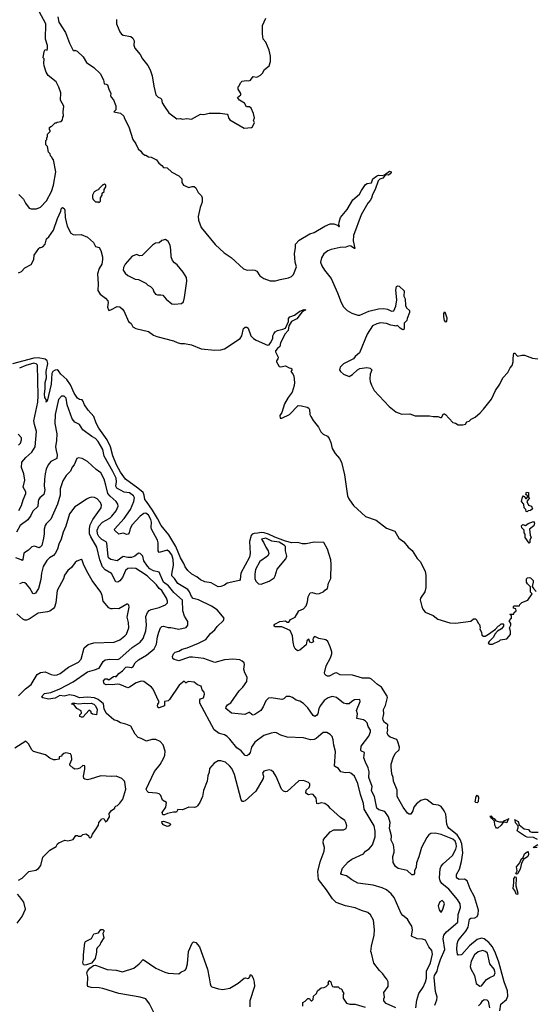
# Model space of a CAD drawing. Extents: x 2086813 to 2278017, y 548126 to 753336.
# Tile 193 of 256: x 2173758 to 2179515, y 636945 to 647932. Entities that reach past the tile are written whole.
import ezdxf

# ---------------------------------------------------------------- set-up
doc = ezdxf.new("R2010")
doc.units = 0

msp = doc.modelspace()

# ---------------------------------------------------------------- linework, layer by layer
at = {"layer": '0CON10XD'}
for points in [[(2173750, 645980), (2173800, 645930), (2173823, 645885), (2173865, 645830), (2173885, 645820), (2173915, 645820), (2173945, 645822), (2173992, 645838), (2174059, 645911), (2174114, 646015), (2174136, 646085), (2174161, 646235), (2174137, 646367), (2174120, 646385), (2174118, 646398), (2174102, 646412), (2174100, 646435), (2174080, 646455), (2174070, 646515), (2174050, 646535), (2174050, 646585), (2174060, 646595), (2174063, 646617), (2174070, 646625), (2174070, 646655), (2174100, 646685), (2174100, 646695), (2174090, 646705), (2174092, 646728), (2174105, 646740), (2174118, 646742), (2174155, 646780), (2174165, 646780), (2174175, 646790), (2174220, 646795), (2174237, 646813), (2174240, 646845), (2174248, 646855), (2174242, 646905), (2174252, 646965), (2174214, 647034), (2174216, 647116), (2174195, 647178), (2174165, 647237), (2174075, 647308), (2174054, 647345), (2174033, 647415), (2174027, 647445), (2174030, 647495), (2174022, 647505), (2174030, 647575), (2174042, 647598), (2174065, 647590), (2174070, 647605), (2174068, 647645), (2174047, 647715), (2174050, 647885), (2173975, 648023)], [(2174184, 647965), (2174197, 647905), (2174270, 647790), (2174315, 647670), (2174355, 647588), (2174367, 647583), (2174375, 647590), (2174399, 647579), (2174466, 647516), (2174504, 647454), (2174585, 647398), (2174655, 647330), (2174695, 647260), (2174700, 647215), (2174725, 647212), (2174738, 647205), (2174752, 647155), (2174777, 647107), (2174772, 647085), (2174778, 647068), (2174807, 647037), (2174832, 646972), (2174830, 646925), (2174810, 646905), (2174885, 646888), (2174920, 646855), (2174928, 646828), (2174978, 646735), (2175020, 646595), (2175056, 646546), (2175081, 646491), (2175110, 646465), (2175124, 646444), (2175155, 646420), (2175165, 646420), (2175195, 646400), (2175225, 646398), (2175285, 646367), (2175311, 646331), (2175346, 646306), (2175365, 646282), (2175405, 646278), (2175455, 646232), (2175535, 646190), (2175568, 646155), (2175570, 646115), (2175586, 646086), (2175645, 646058), (2175685, 646072), (2175705, 646072), (2175724, 646054), (2175752, 646002), (2175788, 645965), (2175797, 645945), (2175796, 645895), (2175772, 645835), (2175752, 645735), (2175754, 645695), (2175785, 645614), (2175942, 645422), (2176041, 645331), (2176118, 645278), (2176255, 645153), (2176296, 645136), (2176355, 645142), (2176385, 645138), (2176404, 645124), (2176440, 645075), (2176484, 645044), (2176555, 645019), (2176615, 645016), (2176665, 645032), (2176760, 645050), (2176792, 645065), (2176815, 645088), (2176847, 645173), (2176832, 645225), (2176829, 645275)], [(2174840, 647935), (2174838, 647885), (2174877, 647795), (2174895, 647771), (2174915, 647759), (2175000, 647745), (2175022, 647725), (2175036, 647696), (2175033, 647647), (2175043, 647615), (2175104, 647544), (2175130, 647495), (2175189, 647419), (2175214, 647374), (2175239, 647305), (2175255, 647190), (2175280, 647095), (2175305, 647067), (2175332, 647055), (2175341, 647045), (2175348, 647005), (2175374, 646964), (2175424, 646894), (2175514, 646824), (2175555, 646830), (2175575, 646820), (2175625, 646828), (2175675, 646823), (2175775, 646877), (2175815, 646874), (2175875, 646888), (2175995, 646890), (2176075, 646878), (2176083, 646865), (2176089, 646835), (2176106, 646816), (2176265, 646723), (2176345, 646728), (2176358, 646735), (2176380, 646785), (2176370, 646805), (2176380, 646835), (2176368, 646885), (2176343, 646945), (2176325, 646959), (2176291, 646961), (2176269, 646999), (2176213, 647035), (2176190, 647065), (2176228, 647095), (2176227, 647107), (2176198, 647155), (2176198, 647182), (2176210, 647195), (2176222, 647228), (2176243, 647247), (2176285, 647252), (2176315, 647248), (2176335, 647258), (2176365, 647297), (2176405, 647292), (2176445, 647312), (2176470, 647335), (2176492, 647375), (2176545, 647418), (2176560, 647465), (2176558, 647525), (2176545, 647590), (2176505, 647680), (2176477, 647715), (2176469, 647775), (2176468, 647865), (2176505, 647950)], [(2176829, 645275), (2176826, 645324), (2176839, 645385), (2176838, 645425), (2176877, 645473), (2176999, 645541), (2177045, 645557), (2177163, 645627), (2177225, 645652), (2177265, 645652), (2177307, 645637), (2177325, 645622), (2177330, 645625), (2177322, 645642), (2177324, 645674), (2177341, 645725), (2177414, 645815), (2177479, 645921), (2177551, 645985), (2177573, 646027), (2177619, 646091), (2177636, 646104), (2177685, 646111), (2177699, 646155), (2177743, 646187), (2177765, 646195), (2177805, 646193), (2177831, 646199), (2177885, 646240), (2177906, 646235), (2177907, 646225), (2177895, 646210), (2177875, 646197), (2177845, 646200), (2177840, 646195), (2177814, 646165), (2177778, 646152), (2177760, 646135), (2177727, 646035), (2177698, 645982), (2177685, 645940), (2177672, 645915), (2177646, 645884), (2177572, 645755), (2177486, 645525), (2177480, 645465), (2177500, 645380), (2177495, 645378), (2177456, 645406), (2177435, 645409), (2177398, 645392), (2177335, 645390), (2177235, 645368), (2177199, 645351), (2177155, 645318), (2177129, 645275), (2177118, 645225), (2177133, 645185), (2177160, 645135), (2177235, 645042), (2177305, 644885), (2177346, 644775), (2177375, 644729), (2177414, 644685), (2177465, 644656), (2177535, 644636), (2177555, 644636), (2177655, 644678), (2177763, 644707), (2177825, 644709), (2177865, 644700), (2177908, 644678), (2177935, 644682), (2177956, 644735), (2177968, 644805), (2177959, 644915), (2177966, 644954), (2177975, 644962), (2177995, 644958), (2178050, 644905), (2178046, 644846), (2178060, 644815), (2178064, 644744), (2178077, 644717), (2178110, 644685), (2178110, 644665), (2178083, 644597), (2178080, 644575), (2178052, 644545), (2178052, 644495), (2178047, 644473), (2178035, 644472), (2178005, 644488), (2177975, 644518), (2177955, 644510), (2177947, 644517), (2177903, 644523), (2177855, 644542), (2177785, 644549), (2177745, 644538), (2177696, 644514), (2177636, 644424), (2177550, 644215), (2177502, 644175), (2177483, 644147), (2177375, 644092), (2177336, 644054), (2177330, 644025), (2177338, 644005), (2177375, 643978), (2177435, 643952), (2177475, 643972), (2177530, 644025), (2177555, 644038), (2177635, 644050), (2177670, 644045), (2177688, 644025), (2177672, 643975), (2177668, 643925), (2177671, 643895), (2177684, 643855), (2177716, 643795), (2177884, 643614), (2177956, 643556), (2177985, 643544), (2178025, 643531), (2178115, 643532), (2178173, 643513), (2178335, 643513), (2178376, 643504), (2178425, 643502), (2178455, 643492), (2178466, 643494), (2178490, 643535), (2178500, 643535), (2178512, 643525), (2178595, 643438), (2178625, 643430), (2178655, 643410), (2178705, 643410), (2178735, 643420), (2178750, 643445), (2178777, 643453), (2178800, 643475), (2178843, 643497), (2178898, 643545), (2178936, 643584), (2179024, 643696), (2179070, 643795), (2179117, 643865), (2179153, 643935), (2179207, 643995), (2179234, 644046), (2179256, 644074), (2179268, 644112), (2179266, 644155), (2179275, 644210), (2179285, 644210), (2179315, 644178), (2179365, 644190), (2179395, 644190), (2179485, 644153), (2179543, 644147)], [(2174645, 645890), (2174660, 645905), (2174660, 645945), (2174680, 645975), (2174680, 645995), (2174700, 646015), (2174700, 646035), (2174720, 646065), (2174720, 646085), (2174705, 646100), (2174695, 646090), (2174685, 646090), (2174640, 646045), (2174638, 646032), (2174625, 646030), (2174591, 646009), (2174572, 645975), (2174572, 645945), (2174580, 645925), (2174605, 645900), (2174635, 645900), (2174645, 645890)], [(2173744, 645106), (2173777, 645123), (2173815, 645161), (2173885, 645200), (2173916, 645254), (2173920, 645305), (2173971, 645379), (2173985, 645390), (2173995, 645388), (2174015, 645397), (2174042, 645425), (2174057, 645485), (2174082, 645508), (2174136, 645584), (2174181, 645715), (2174219, 645795), (2174225, 645828), (2174235, 645837), (2174255, 645824), (2174262, 645805), (2174265, 645725), (2174288, 645628), (2174331, 645551), (2174355, 645535), (2174378, 645532), (2174445, 645536), (2174515, 645505), (2174581, 645445), (2174605, 645402), (2174645, 645390), (2174664, 645355), (2174684, 645285), (2174684, 645255), (2174674, 645204), (2174646, 645155), (2174627, 645095), (2174635, 644985), (2174631, 644911), (2174655, 644869), (2174716, 644825), (2174742, 644795), (2174746, 644775), (2174740, 644725), (2174748, 644695), (2174755, 644688), (2174775, 644693), (2174845, 644732), (2174875, 644729), (2174905, 644703), (2174925, 644675), (2174973, 644565), (2175003, 644543), (2175022, 644505), (2175055, 644486), (2175195, 644451), (2175252, 644412), (2175289, 644395)], [(2175485, 644758), (2175565, 644763), (2175587, 644785), (2175598, 644832), (2175624, 645015), (2175620, 645055), (2175584, 645114), (2175518, 645195), (2175487, 645217), (2175464, 645244), (2175450, 645285), (2175447, 645365), (2175437, 645415), (2175415, 645458), (2175385, 645480), (2175345, 645468), (2175315, 645442), (2175273, 645437), (2175240, 645415), (2175125, 645302), (2175095, 645298), (2175065, 645312), (2175015, 645292), (2174936, 645205), (2174918, 645165), (2174914, 645135), (2174935, 645103), (2174965, 645076), (2175046, 645036), (2175085, 645031), (2175165, 644993), (2175189, 644969), (2175218, 644955), (2175245, 644927), (2175254, 644894), (2175275, 644868), (2175295, 644860), (2175335, 644862), (2175356, 644856), (2175395, 644812), (2175458, 644762), (2175485, 644758)], [(2175289, 644395), (2175475, 644350), (2175515, 644329), (2175552, 644318), (2175597, 644317), (2175675, 644302), (2175785, 644259), (2175935, 644243), (2176005, 644247), (2176045, 644260), (2176218, 644375), (2176239, 644405), (2176256, 644485), (2176275, 644501), (2176295, 644501), (2176308, 644488), (2176339, 644405), (2176367, 644375), (2176397, 644355), (2176525, 644300), (2176545, 644305), (2176560, 644325), (2176583, 644375), (2176585, 644405), (2176595, 644428), (2176611, 644449), (2176635, 644464), (2176695, 644477), (2176725, 644491), (2176761, 644565), (2176761, 644599), (2176774, 644616), (2176826, 644634), (2176885, 644678), (2176935, 644696), (2176953, 644695), (2176910, 644670), (2176854, 644595), (2176792, 644565), (2176763, 644517), (2176755, 644464), (2176723, 644427), (2176671, 644325), (2176662, 644285), (2176635, 644264), (2176615, 644235), (2176615, 644224), (2176642, 644165), (2176641, 644149), (2176624, 644125), (2176624, 644115), (2176655, 644062), (2176675, 644057), (2176725, 644070), (2176765, 644046), (2176785, 644044), (2176797, 644035), (2176798, 644022), (2176784, 644005), (2176809, 643979), (2176820, 643955), (2176827, 643885), (2176822, 643848), (2176801, 643775), (2176754, 643715), (2176713, 643645), (2176683, 643547), (2176662, 643515), (2176665, 643485), (2176685, 643484), (2176772, 643528), (2176868, 643625), (2176905, 643624), (2176967, 643607), (2176985, 643596), (2176992, 643582), (2176999, 643525), (2177008, 643505), (2177035, 643460), (2177095, 643385), (2177122, 643332), (2177147, 643307), (2177195, 643285), (2177215, 643260), (2177233, 643215), (2177248, 643145), (2177282, 643092), (2177330, 643035), (2177352, 642995), (2177384, 642854), (2177418, 642618), (2177431, 642585), (2177465, 642535), (2177485, 642510), (2177619, 642389), (2177737, 642347), (2177855, 642257), (2177945, 642224), (2177992, 642145), (2178045, 642107), (2178095, 642045), (2178139, 642009), (2178195, 641920), (2178231, 641881), (2178284, 641775), (2178291, 641735), (2178291, 641595), (2178283, 641547), (2178234, 641475), (2178228, 641458), (2178247, 641385), (2178260, 641355), (2178285, 641322), (2178374, 641284), (2178425, 641242), (2178562, 641202), (2178625, 641198), (2178795, 641221), (2178825, 641246), (2178845, 641246), (2178860, 641230), (2178875, 641198), (2178892, 641182), (2178898, 641145), (2178894, 641134), (2178912, 641095), (2178918, 641065), (2178935, 641052), (2178955, 641054), (2178993, 641075), (2179070, 641130), (2179100, 641165), (2179115, 641170), (2179135, 641190), (2179155, 641190), (2179160, 641185), (2179158, 641165), (2179138, 641135), (2179092, 641108), (2179064, 641076), (2179049, 641041), (2178999, 640995), (2178990, 640975), (2179005, 640962), (2179037, 640963), (2179115, 641000), (2179125, 641010), (2179196, 641024), (2179237, 641073), (2179237, 641107), (2179228, 641145), (2179240, 641175), (2179240, 641195), (2179222, 641225), (2179248, 641255), (2179250, 641285), (2179230, 641295), (2179235, 641300), (2179275, 641300), (2179280, 641315), (2179300, 641335), (2179298, 641358), (2179270, 641365), (2179270, 641385), (2179275, 641390), (2179337, 641393), (2179340, 641405), (2179365, 641430), (2179430, 641455), (2179478, 641525), (2179462, 641545), (2179460, 641605), (2179428, 641635), (2179417, 641655), (2179418, 641692), (2179428, 641702), (2179445, 641708), (2179462, 641702), (2179492, 641675), (2179492, 641655), (2179478, 641608), (2179494, 641584), (2179525, 641552)], [(2178515, 644558), (2178502, 644575), (2178493, 644617), (2178492, 644655), (2178505, 644670), (2178526, 644605), (2178522, 644565), (2178515, 644558)], [(2177849, 640079), (2177831, 640091), (2177816, 640115), (2177814, 640135), (2177824, 640185), (2177819, 640235), (2177841, 640279), (2177863, 640367), (2177859, 640385), (2177798, 640485), (2177751, 640515), (2177685, 640574), (2177665, 640583), (2177585, 640585), (2177475, 640617), (2177335, 640621), (2177295, 640643), (2177275, 640639), (2177215, 640608), (2177195, 640608), (2177179, 640615), (2177165, 640630), (2177162, 640645), (2177178, 640722), (2177228, 640812), (2177243, 640855), (2177244, 640876), (2177225, 640935), (2177198, 640995), (2177175, 641013), (2177097, 641027), (2177055, 641049), (2177044, 641045), (2177035, 641030), (2177030, 641015), (2177037, 640995), (2177032, 640985), (2177015, 640977), (2176998, 640985), (2176985, 641020), (2176965, 641000), (2176957, 640955), (2176885, 640897), (2176858, 640888), (2176835, 640910), (2176822, 640935), (2176810, 640985), (2176805, 641055), (2176777, 641117), (2176685, 641157), (2176610, 641155), (2176598, 641165), (2176598, 641175), (2176605, 641188), (2176663, 641217), (2176725, 641224), (2176745, 641210), (2176762, 641208), (2176782, 641238), (2176834, 641265), (2176874, 641336), (2176925, 641356), (2176957, 641393), (2176973, 641435), (2176978, 641492), (2177002, 641535), (2177025, 641541), (2177075, 641524), (2177105, 641529), (2177155, 641552), (2177164, 641566), (2177194, 641586), (2177207, 641643), (2177230, 641695), (2177237, 641855), (2177233, 641903), (2177196, 642025), (2177155, 642096), (2177045, 642101), (2176955, 642082), (2176915, 642084), (2176865, 642099), (2176795, 642095), (2176724, 642114), (2176605, 642158), (2176535, 642192), (2176486, 642206), (2176455, 642209), (2176415, 642201), (2176375, 642200), (2176355, 642190), (2176344, 642175), (2176325, 642110), (2176332, 641975), (2176325, 641934), (2176226, 641755), (2176220, 641685), (2176212, 641675), (2176195, 641670), (2176075, 641644), (2176045, 641623), (2176005, 641608), (2175975, 641605), (2175895, 641649), (2175825, 641660), (2175775, 641682), (2175735, 641714), (2175679, 641745), (2175635, 641784), (2175606, 641825), (2175591, 641865), (2175555, 641925), (2175502, 642055), (2175423, 642185), (2175336, 642286), (2175297, 642367), (2175240, 642460), (2175175, 642556), (2175155, 642576), (2175149, 642625), (2175136, 642655), (2175076, 642706), (2174938, 642805), (2174885, 642882), (2174840, 642965), (2174799, 643065), (2174772, 643165), (2174735, 643245), (2174642, 643375), (2174611, 643431), (2174585, 643503), (2174521, 643575), (2174483, 643635), (2174465, 643678), (2174455, 643689), (2174425, 643693), (2174405, 643707), (2174365, 643765), (2174327, 643857), (2174285, 643917), (2174218, 643975), (2174193, 644015), (2174175, 644023), (2174155, 644019), (2174127, 644005), (2174118, 643985), (2174111, 643865), (2174065, 643675), (2174058, 643672), (2174055, 643663), (2174057, 643685), (2174038, 643715), (2174034, 643754), (2174044, 643815), (2174044, 643885), (2174059, 643935), (2174053, 644005), (2174074, 644095), (2174066, 644126), (2174041, 644145), (2173965, 644160), (2173915, 644156), (2173679, 644091)], [(2173747, 642455), (2173779, 642511), (2173798, 642575), (2173826, 642645), (2173827, 642665), (2173797, 642717), (2173815, 642795), (2173804, 642864), (2173779, 642935), (2173781, 642995), (2173825, 643045), (2173895, 643105), (2173930, 643165), (2173945, 643335), (2173922, 643415), (2173916, 643455), (2173961, 643665), (2173966, 643736), (2173958, 644075), (2173943, 644093), (2173915, 644099), (2173825, 644072), (2173755, 644042)], [(2178393, 636935), (2178415, 636995), (2178419, 637025), (2178401, 637089), (2178385, 637245), (2178388, 637265), (2178420, 637315), (2178429, 637365), (2178455, 637444), (2178504, 637555), (2178487, 637675), (2178492, 637715), (2178522, 637755), (2178648, 637862), (2178653, 637947), (2178680, 638025), (2178677, 638065), (2178646, 638115), (2178550, 638230), (2178472, 638292), (2178454, 638324), (2178446, 638355), (2178452, 638455), (2178465, 638487), (2178485, 638513), (2178589, 638605), (2178626, 638676), (2178635, 638705), (2178632, 638735), (2178618, 638765), (2178595, 638788), (2178465, 638840), (2178395, 638856), (2178350, 638850), (2178326, 638834), (2178305, 638806), (2178243, 638695), (2178215, 638590), (2178190, 638525), (2178183, 638475), (2178167, 638435), (2178166, 638405), (2178155, 638389), (2178135, 638390), (2178085, 638439), (2177985, 638460), (2177952, 638482), (2177928, 638528), (2177923, 638595), (2177938, 638642), (2177940, 638665), (2177931, 638725), (2177907, 638775), (2177908, 638825), (2177888, 638905), (2177895, 638975), (2177875, 639035), (2177835, 639097), (2177769, 639115), (2177744, 639135), (2177718, 639265), (2177687, 639325), (2177694, 639376), (2177657, 639475), (2177659, 639539), (2177650, 639585), (2177618, 639645), (2177601, 639695), (2177606, 639755), (2177575, 639769), (2177568, 639778), (2177569, 639825), (2177655, 639937), (2177674, 639985), (2177673, 640005), (2177647, 640045), (2177636, 640085), (2177618, 640105), (2177595, 640119), (2177521, 640135), (2177528, 640185), (2177520, 640225), (2177561, 640325), (2177557, 640345), (2177497, 640343), (2177465, 640323), (2177435, 640299), (2177404, 640296), (2177375, 640306), (2177295, 640370), (2177245, 640378), (2177201, 640365), (2177157, 640335), (2177115, 640278), (2177098, 640245), (2177085, 640185), (2177073, 640167), (2177055, 640158), (2177035, 640168), (2176975, 640252), (2176925, 640300), (2176886, 640326), (2176845, 640340), (2176805, 640368), (2176775, 640380), (2176735, 640380), (2176706, 640354), (2176685, 640346), (2176565, 640366), (2176535, 640362), (2176505, 640331), (2176478, 640265), (2176451, 640225), (2176385, 640178), (2176365, 640172), (2176349, 640179), (2176325, 640202), (2176315, 640202), (2176272, 640178), (2176122, 640192), (2176058, 640245), (2176064, 640265), (2176080, 640285), (2176115, 640309), (2176207, 640443), (2176249, 640485), (2176293, 640545), (2176298, 640595), (2176273, 640643), (2176261, 640685), (2176269, 640735), (2176263, 640755), (2176242, 640775), (2176215, 640788), (2176136, 640796), (2176045, 640789), (2175935, 640757), (2175815, 640804), (2175688, 640818), (2175653, 640817), (2175535, 640778), (2175483, 640793), (2175467, 640805), (2175464, 640825), (2175475, 640856), (2175493, 640875), (2175535, 640884), (2175573, 640907), (2175628, 640922), (2175756, 640976), (2175836, 641015), (2175889, 641081), (2175937, 641123), (2175961, 641159), (2176034, 641226), (2176042, 641255), (2175961, 641345), (2175899, 641389), (2175755, 641459), (2175695, 641473), (2175678, 641495), (2175655, 641548), (2175635, 641572), (2175525, 641640), (2175488, 641698), (2175455, 641725), (2175455, 641745), (2175476, 641845), (2175470, 641910), (2175455, 641959), (2175432, 641995), (2175405, 642014), (2175314, 641985), (2175306, 642005), (2175305, 642095), (2175296, 642124), (2175231, 642245), (2175227, 642265), (2175231, 642325), (2175224, 642355), (2175195, 642404), (2175165, 642427), (2175145, 642422), (2175105, 642393), (2175015, 642295), (2174992, 642255), (2174982, 642205), (2174970, 642190), (2174955, 642187), (2174915, 642201), (2174865, 642189), (2174821, 642231), (2174818, 642245), (2174925, 642365), (2174997, 642465), (2175033, 642555), (2175040, 642595), (2175029, 642619), (2174985, 642653), (2174925, 642658), (2174841, 642705), (2174832, 642725), (2174838, 642775), (2174834, 642815), (2174799, 642889), (2174701, 643061), (2174687, 643137), (2174635, 643226), (2174605, 643260), (2174565, 643281), (2174464, 643355), (2174426, 643415), (2174375, 643439), (2174345, 643476), (2174289, 643635), (2174277, 643707), (2174255, 643729), (2174225, 643729), (2174192, 643695), (2174155, 643525), (2174149, 643425), (2174172, 643312), (2174168, 643235), (2174157, 643165), (2174165, 643125), (2174178, 643075), (2174173, 643035), (2174107, 643003), (2174075, 642965), (2174055, 642917), (2174041, 642865), (2174035, 642805), (2174031, 642725), (2174039, 642685), (2174033, 642647), (2174027, 642633), (2173985, 642597), (2173970, 642575), (2173964, 642555), (2173962, 642498), (2173905, 642448), (2173881, 642399), (2173848, 642352), (2173765, 642286), (2173721, 642215)], [(2173746, 643184), (2173767, 643205), (2173780, 643245), (2173780, 643265), (2173741, 643305)], [(2175620, 640535), (2175615, 640530), (2175595, 640550), (2175539, 640505), (2175431, 640345), (2175415, 640331), (2175376, 640324), (2175374, 640275), (2175317, 640253), (2175305, 640253), (2175296, 640276), (2175300, 640295), (2175314, 640315), (2175312, 640325), (2175250, 640460), (2175231, 640485), (2175145, 640547), (2175115, 640550), (2175059, 640531), (2174985, 640482), (2174965, 640477), (2174875, 640513), (2174845, 640516), (2174795, 640508), (2174755, 640512), (2174725, 640508), (2174702, 640522), (2174694, 640555), (2174714, 640575), (2174735, 640576), (2174755, 640564), (2174805, 640604), (2174826, 640606), (2174835, 640600), (2174865, 640635), (2174906, 640664), (2174945, 640705), (2174965, 640710), (2174986, 640706), (2175005, 640703), (2175025, 640714), (2175049, 640755), (2175083, 640787), (2175175, 640842), (2175258, 640912), (2175285, 640965), (2175297, 641045), (2175312, 641098), (2175332, 641145), (2175345, 641159), (2175365, 641165), (2175415, 641150), (2175445, 641150), (2175535, 641131), (2175615, 641151), (2175634, 641175), (2175634, 641215), (2175598, 641275), (2175581, 641335), (2175575, 641455), (2175480, 641540), (2175418, 641615), (2175364, 641654), (2175317, 641767), (2175252, 641782), (2175213, 641805), (2175185, 641835), (2175146, 641895), (2175134, 641945), (2175105, 641976), (2175085, 641977), (2175043, 641947), (2175005, 641932), (2174965, 641930), (2174915, 641940), (2174845, 641895), (2174775, 641908), (2174751, 641925), (2174745, 641945), (2174731, 642091), (2174722, 642105), (2174675, 642132), (2174641, 642165), (2174626, 642195), (2174622, 642235), (2174641, 642279), (2174682, 642325), (2174765, 642370), (2174788, 642392), (2174837, 642453), (2174857, 642505), (2174853, 642525), (2174835, 642555), (2174767, 642615), (2174744, 642645), (2174721, 642739), (2174702, 642805), (2174665, 642876), (2174611, 642911), (2174515, 643001), (2174455, 643036), (2174415, 643044), (2174395, 643037), (2174368, 642965), (2174343, 642937), (2174327, 642895), (2174277, 642845), (2174241, 642785), (2174210, 642695), (2174211, 642625), (2174180, 642525), (2174105, 642359), (2174052, 642308), (2174042, 642288), (2174032, 642245), (2174032, 642195), (2174025, 642145), (2174004, 642066), (2173987, 642045), (2173975, 642040), (2173925, 642057), (2173895, 642049), (2173857, 642013), (2173803, 641977), (2173795, 641910), (2173785, 641898), (2173776, 641906), (2173715, 641926)], [(2179425, 642440), (2179412, 642442), (2179410, 642465), (2179390, 642485), (2179387, 642527), (2179360, 642555), (2179370, 642605), (2179382, 642618), (2179398, 642608), (2179405, 642590), (2179415, 642590), (2179428, 642602), (2179428, 642618), (2179410, 642635), (2179415, 642660), (2179440, 642655), (2179440, 642605), (2179448, 642595), (2179420, 642555), (2179440, 642515), (2179473, 642503), (2179482, 642475), (2179460, 642455), (2179435, 642450), (2179425, 642440)], [(2174411, 642519), (2174373, 642497), (2174315, 642416), (2174275, 642280), (2174245, 642215), (2174220, 642135), (2174195, 642080), (2174181, 642025), (2174155, 641975), (2174135, 641951), (2174092, 641925), (2174063, 641897), (2174019, 641831), (2174001, 641755), (2173995, 641685), (2173969, 641585), (2173935, 641534), (2173915, 641524), (2173905, 641529), (2173870, 641590), (2173835, 641633), (2173815, 641649), (2173795, 641653), (2173755, 641637)], [(2177958, 636905), (2177850, 636955), (2177822, 636985), (2177822, 637005), (2177832, 637025), (2177822, 637075), (2177872, 637145), (2177872, 637195), (2177858, 637225), (2177837, 637247), (2177812, 637285), (2177775, 637322), (2177713, 637405), (2177684, 637515), (2177680, 637535), (2177686, 637595), (2177716, 637715), (2177720, 637775), (2177709, 637885), (2177675, 637942), (2177645, 637970), (2177575, 637991), (2177505, 638023), (2177395, 638043), (2177290, 638080), (2177250, 638120), (2177185, 638221), (2177095, 638338), (2177086, 638425), (2177112, 638535), (2177156, 638655), (2177160, 638695), (2177146, 638745), (2177150, 638785), (2177225, 638869), (2177265, 638891), (2177375, 638891), (2177402, 638905), (2177410, 638935), (2177401, 638975), (2177388, 638995), (2177340, 639030), (2177228, 639128), (2177205, 639156), (2177165, 639186), (2177125, 639194), (2177085, 639181), (2177077, 639185), (2177068, 639245), (2177035, 639286), (2177015, 639291), (2176984, 639284), (2176951, 639301), (2176957, 639335), (2176991, 639365), (2176999, 639385), (2176999, 639405), (2176981, 639421), (2176925, 639441), (2176875, 639440), (2176745, 639320), (2176725, 639317), (2176705, 639323), (2176682, 639345), (2176623, 639485), (2176591, 639535), (2176569, 639555), (2176545, 639562), (2176485, 639548), (2176470, 639525), (2176481, 639489), (2176476, 639464), (2176395, 639324), (2176275, 639216), (2176255, 639206), (2176245, 639209), (2176232, 639225), (2176155, 639508), (2176126, 639575), (2176102, 639605), (2176055, 639646), (2176005, 639662), (2175975, 639660), (2175930, 639635), (2175877, 639575), (2175872, 639535), (2175857, 639495), (2175850, 639435), (2175811, 639329), (2175798, 639265), (2175770, 639195), (2175745, 639161), (2175731, 639149), (2175708, 639142), (2175648, 639145), (2175575, 639114), (2175525, 639120), (2175510, 639090), (2175475, 639089), (2175410, 639075), (2175375, 639058), (2175355, 639058), (2175349, 639085), (2175388, 639145), (2175396, 639195), (2175351, 639221), (2175333, 639273), (2175315, 639293), (2175285, 639302), (2175198, 639308), (2175182, 639322), (2175172, 639345), (2175265, 639544), (2175328, 639622), (2175366, 639695), (2175377, 639725), (2175381, 639771), (2175359, 639839), (2175325, 639876), (2175280, 639900), (2175235, 639900), (2175175, 639881), (2175115, 639912), (2175082, 639922), (2175048, 639958), (2174999, 640049), (2174945, 640071), (2174885, 640084), (2174847, 640107), (2174808, 640118), (2174723, 640193), (2174703, 640243), (2174695, 640296), (2174634, 640345), (2174595, 640363), (2174515, 640373), (2174425, 640363), (2174375, 640386), (2174315, 640399), (2174255, 640385), (2174205, 640390), (2174155, 640360), (2174079, 640349), (2174015, 640364), (2174003, 640375), (2174035, 640413), (2174105, 640424), (2174205, 640465), (2174355, 640542), (2174517, 640653), (2174594, 640676), (2174645, 640696), (2174691, 640769), (2174713, 640787), (2174765, 640795), (2174855, 640793), (2174875, 640802), (2175014, 640926), (2175103, 640987), (2175135, 641025), (2175165, 641113), (2175175, 641175), (2175167, 641273), (2175184, 641316), (2175205, 641340), (2175225, 641352), (2175315, 641374), (2175385, 641401), (2175407, 641423), (2175408, 641445), (2175398, 641475), (2175344, 641564), (2175315, 641585), (2175285, 641627), (2175181, 641725), (2175106, 641774), (2175055, 641808), (2175005, 641812), (2174964, 641806), (2174938, 641785), (2174905, 641709), (2174875, 641669), (2174854, 641654), (2174830, 641660), (2174782, 641752), (2174712, 641792), (2174682, 641825), (2174654, 641905), (2174618, 642045), (2174552, 642162), (2174539, 642195), (2174537, 642255), (2174546, 642295), (2174574, 642356), (2174666, 642485), (2174670, 642515), (2174660, 642545), (2174624, 642585), (2174595, 642601), (2174565, 642602), (2174535, 642596), (2174505, 642581), (2174411, 642519)], [(2179445, 642090), (2179403, 642155), (2179402, 642192), (2179390, 642205), (2179390, 642235), (2179363, 642263), (2179360, 642285), (2179375, 642300), (2179405, 642288), (2179435, 642310), (2179495, 642332), (2179506, 642315), (2179498, 642285), (2179450, 642245), (2179458, 642178), (2179468, 642155), (2179453, 642127), (2179452, 642098), (2179445, 642090)], [(2176455, 641634), (2176542, 641668), (2176598, 641705), (2176611, 641725), (2176631, 641799), (2176729, 641915), (2176742, 641945), (2176724, 642004), (2176725, 642052), (2176715, 642065), (2176655, 642102), (2176572, 642112), (2176505, 642145), (2176458, 642135), (2176483, 642095), (2176505, 642044), (2176534, 642005), (2176538, 641972), (2176525, 641946), (2176441, 641885), (2176392, 641795), (2176382, 641745), (2176383, 641695), (2176396, 641666), (2176425, 641638), (2176455, 641634)], [(2173921, 640569), (2173955, 640624), (2173992, 640648), (2174043, 640653), (2174108, 640625), (2174145, 640619), (2174175, 640623), (2174209, 640635), (2174305, 640705), (2174415, 640762), (2174445, 640795), (2174479, 640921), (2174522, 640958), (2174585, 640977), (2174812, 640985), (2174875, 641013), (2174931, 641055), (2174949, 641075), (2174976, 641145), (2174974, 641204), (2174959, 641265), (2174979, 641375), (2174975, 641400), (2174965, 641410), (2174955, 641408), (2174865, 641357), (2174815, 641363), (2174795, 641358), (2174775, 641357), (2174755, 641370), (2174690, 641445), (2174680, 641505), (2174665, 641543), (2174566, 641675), (2174508, 641778), (2174469, 641855), (2174455, 641900), (2174445, 641910), (2174395, 641889), (2174376, 641874), (2174335, 641820), (2174296, 641784), (2174260, 641735), (2174247, 641693), (2174177, 641563), (2174160, 641425), (2174146, 641375), (2174135, 641361), (2174095, 641333), (2174067, 641323), (2173965, 641309), (2173865, 641243), (2173835, 641233), (2173815, 641233), (2173795, 641242), (2173725, 641302)], [(2173744, 640386), (2173824, 640465), (2173885, 640515), (2173921, 640569)], [(2178181, 636905), (2178192, 636992), (2178214, 637065), (2178261, 637135), (2178288, 637195), (2178299, 637235), (2178299, 637315), (2178345, 637409), (2178365, 637505), (2178359, 637545), (2178327, 637585), (2178289, 637659), (2178255, 637672), (2178195, 637674), (2178134, 637704), (2178144, 637775), (2178136, 637815), (2178115, 637851), (2178086, 637895), (2178035, 637937), (2178018, 637958), (2177940, 638135), (2177905, 638179), (2177853, 638223), (2177806, 638246), (2177705, 638273), (2177535, 638297), (2177465, 638334), (2177407, 638377), (2177352, 638395), (2177343, 638405), (2177361, 638465), (2177425, 638535), (2177465, 638566), (2177595, 638624), (2177618, 638652), (2177661, 638679), (2177697, 638723), (2177727, 638815), (2177726, 638875), (2177716, 638936), (2177603, 639123), (2177597, 639185), (2177563, 639285), (2177535, 639410), (2177495, 639490), (2177455, 639524), (2177435, 639530), (2177395, 639528), (2177345, 639540), (2177317, 639577), (2177271, 639601), (2177284, 639764), (2177264, 639835), (2177259, 639895), (2177245, 639933), (2177226, 639956), (2177186, 639976), (2177145, 639978), (2177068, 639912), (2177045, 639901), (2177005, 639896), (2176925, 639920), (2176744, 639926), (2176675, 639947), (2176625, 639974), (2176605, 639976), (2176565, 639972), (2176485, 639943), (2176382, 639868), (2176348, 639815), (2176330, 639755), (2176317, 639733), (2176295, 639719), (2176275, 639722), (2176232, 639775), (2176183, 639805), (2176105, 639905), (2176075, 639933), (2176045, 639950), (2175985, 639967), (2175929, 640009), (2175769, 640305), (2175769, 640341), (2175778, 640352), (2175809, 640365), (2175820, 640405), (2175816, 640426), (2175797, 640455), (2175783, 640493), (2175745, 640510), (2175705, 640538), (2175644, 640546), (2175620, 640535)], [(2174448, 640148), (2174428, 640158), (2174430, 640175), (2174447, 640193), (2174445, 640220), (2174395, 640246), (2174366, 640286), (2174340, 640295), (2174343, 640305), (2174374, 640306), (2174415, 640298), (2174485, 640306), (2174515, 640300), (2174555, 640304), (2174585, 640295), (2174605, 640275), (2174624, 640235), (2174617, 640173), (2174572, 640182), (2174558, 640195), (2174555, 640210), (2174535, 640228), (2174465, 640150), (2174448, 640148)], [(2179119, 636871), (2179131, 636945), (2179192, 636998), (2179208, 637035), (2179203, 637095), (2179168, 637195), (2179108, 637415), (2179071, 637515), (2179036, 637585), (2178995, 637635), (2178945, 637677), (2178915, 637683), (2178865, 637667), (2178781, 637599), (2178695, 637502), (2178685, 637496), (2178655, 637493), (2178646, 637506), (2178637, 637557), (2178642, 637618), (2178653, 637655), (2178684, 637695), (2178740, 637760), (2178764, 637806), (2178780, 637895), (2178794, 637905), (2178840, 637910), (2178865, 637924), (2178878, 637952), (2178881, 637995), (2178837, 638145), (2178787, 638235), (2178755, 638322), (2178725, 638340), (2178665, 638339), (2178645, 638350), (2178634, 638365), (2178635, 638395), (2178667, 638453), (2178690, 638540), (2178704, 638635), (2178694, 638735), (2178677, 638785), (2178644, 638834), (2178552, 638905), (2178537, 638925), (2178525, 638955), (2178515, 639065), (2178498, 639105), (2178465, 639153), (2178435, 639168), (2178375, 639175), (2178306, 639225), (2178285, 639232), (2178235, 639218), (2178187, 639183), (2178158, 639145), (2178146, 639105), (2178124, 639066), (2178105, 639066), (2178087, 639077), (2178040, 639145), (2177974, 639265), (2177972, 639335), (2177932, 639435), (2177927, 639475), (2177913, 639517), (2177904, 639596), (2177904, 639625), (2177926, 639695), (2177951, 639745), (2177995, 639783), (2177999, 639815), (2177981, 639875), (2177968, 639898), (2177896, 639926), (2177871, 639945), (2177862, 639975), (2177870, 640005), (2177864, 640025), (2177870, 640065), (2177849, 640079)], [(2173745, 638330), (2173785, 638354), (2173859, 638425), (2173937, 638443), (2173968, 638462), (2173996, 638494), (2174016, 638585), (2174096, 638665), (2174165, 638704), (2174181, 638735), (2174195, 638748), (2174264, 638776), (2174295, 638770), (2174356, 638784), (2174385, 638830), (2174405, 638830), (2174415, 638820), (2174445, 638820), (2174465, 638838), (2174495, 638848), (2174528, 638828), (2174532, 638812), (2174545, 638800), (2174560, 638815), (2174570, 638845), (2174605, 638890), (2174637, 638945), (2174640, 638975), (2174668, 639002), (2174670, 639015), (2174698, 639018), (2174715, 638980), (2174739, 639001), (2174760, 639035), (2174758, 639075), (2174785, 639108), (2174820, 639135), (2174820, 639145), (2174830, 639155), (2174850, 639165), (2174875, 639190), (2174908, 639235), (2174944, 639345), (2174933, 639423), (2174930, 639435), (2174897, 639465), (2174835, 639489), (2174785, 639486), (2174664, 639496), (2174545, 639457), (2174515, 639451), (2174485, 639456), (2174474, 639464), (2174469, 639489), (2174487, 639567), (2174486, 639606), (2174465, 639609), (2174429, 639581), (2174407, 639573), (2174375, 639570), (2174355, 639578), (2174318, 639615), (2174317, 639625), (2174340, 639675), (2174337, 639717), (2174325, 639740), (2174275, 639749), (2174250, 639745), (2174230, 639725), (2174228, 639712), (2174200, 639705), (2174198, 639682), (2174158, 639672), (2174134, 639674), (2174093, 639693), (2174045, 639728), (2173912, 639765), (2173892, 639785), (2173855, 639851), (2173825, 639882), (2173705, 639803)], [(2178865, 639193), (2178850, 639195), (2178842, 639205), (2178854, 639265), (2178865, 639280), (2178880, 639255), (2178877, 639205), (2178865, 639193)], [(2179095, 638910), (2179082, 638912), (2179073, 638923), (2179063, 638945), (2179058, 638988), (2179025, 639020), (2179010, 639045), (2179017, 639047), (2179042, 639022), (2179055, 639018), (2179072, 638992), (2179115, 638980), (2179160, 638980), (2179172, 638995), (2179210, 639010), (2179215, 639018), (2179220, 639015), (2179210, 639010), (2179195, 638970), (2179160, 638980), (2179135, 638942), (2179095, 638910)], [(2179538, 638785), (2179495, 638806), (2179425, 638810), (2179405, 638817), (2179317, 638875), (2179312, 638885), (2179323, 638915), (2179323, 638935), (2179295, 638968), (2179290, 639000), (2179283, 639007), (2179325, 638986), (2179336, 638946), (2179392, 638902), (2179440, 638895), (2179454, 638874), (2179474, 638864), (2179545, 638864)], [(2175405, 638930), (2175365, 638949), (2175348, 638965), (2175346, 638984), (2175365, 638988), (2175431, 638965), (2175441, 638955), (2175440, 638945), (2175425, 638932), (2175405, 638930)], [(2179505, 638690), (2179490, 638695), (2179541, 638729)], [(2179535, 638694), (2179505, 638690)], [(2179305, 638398), (2179298, 638405), (2179312, 638435), (2179305, 638478), (2179343, 638525), (2179358, 638565), (2179378, 638582), (2179395, 638622), (2179425, 638647), (2179435, 638648), (2179437, 638615), (2179430, 638595), (2179381, 638559), (2179362, 638518), (2179345, 638452), (2179315, 638400), (2179305, 638398)], [(2179315, 638170), (2179300, 638175), (2179287, 638215), (2179266, 638236), (2179276, 638305), (2179273, 638347), (2179295, 638370), (2179301, 638355), (2179297, 638265), (2179320, 638185), (2179315, 638170)], [(2173729, 637851), (2173787, 637925), (2173822, 638005), (2173803, 638085), (2173761, 638145), (2173732, 638175)], [(2178465, 637973), (2178479, 637995), (2178502, 638065), (2178495, 638086), (2178475, 638102), (2178450, 638090), (2178431, 638045), (2178440, 638000), (2178455, 637978), (2178465, 637973)], [(2174485, 637380), (2174470, 637385), (2174463, 637415), (2174472, 637445), (2174469, 637495), (2174485, 637632), (2174494, 637646), (2174560, 637680), (2174585, 637732), (2174637, 637743), (2174665, 637780), (2174685, 637780), (2174700, 637765), (2174688, 637735), (2174697, 637685), (2174664, 637635), (2174652, 637605), (2174622, 637575), (2174614, 637555), (2174614, 637525), (2174600, 637455), (2174561, 637405), (2174505, 637384), (2174485, 637380)], [(2175260, 636845), (2175209, 636949), (2175165, 637004), (2175105, 637024), (2174866, 637064), (2174685, 637121), (2174645, 637130), (2174555, 637131), (2174520, 637145), (2174514, 637155), (2174518, 637252), (2174509, 637295), (2174514, 637315), (2174543, 637347), (2174583, 637377), (2174605, 637381), (2174647, 637367), (2174735, 637333), (2174835, 637324), (2174905, 637306), (2175031, 637349), (2175091, 637395), (2175135, 637446), (2175279, 637349), (2175377, 637305), (2175415, 637294), (2175536, 637284), (2175558, 637305), (2175606, 637324), (2175618, 637342), (2175631, 637395), (2175642, 637535), (2175682, 637628), (2175698, 637642), (2175725, 637634), (2175764, 637585), (2175854, 637335), (2175872, 637242), (2175884, 637174), (2175892, 637152), (2175905, 637140), (2175976, 637116), (2176025, 637110), (2176105, 637126), (2176198, 637182), (2176264, 637236), (2176279, 637239), (2176305, 637232), (2176315, 637238), (2176327, 637253), (2176334, 637276), (2176345, 637270), (2176366, 637236), (2176377, 637193), (2176378, 637145), (2176329, 636985), (2176326, 636915)], [(2178895, 637149), (2178915, 637150), (2178970, 637220), (2179005, 637245), (2179055, 637265), (2179065, 637295), (2179054, 637335), (2179008, 637398), (2178981, 637515), (2178958, 637535), (2178925, 637545), (2178875, 637530), (2178835, 637495), (2178800, 637425), (2178789, 637365), (2178795, 637339), (2178837, 637265), (2178855, 637176), (2178895, 637149)], [(2176920, 636925), (2176920, 636965), (2176945, 636980), (2176975, 637010), (2176995, 637010), (2177000, 636995), (2177013, 636983), (2177020, 636985), (2177035, 637000), (2177040, 637035), (2177073, 637067), (2177084, 637096), (2177125, 637128), (2177157, 637133), (2177180, 637145), (2177208, 637172), (2177202, 637185), (2177215, 637210), (2177230, 637195), (2177238, 637165), (2177250, 637145), (2177265, 637138), (2177315, 637140), (2177332, 637122), (2177348, 637118), (2177360, 637105), (2177360, 637095), (2177378, 637065), (2177370, 637055), (2177370, 637015), (2177407, 636957), (2177445, 636946), (2177505, 636946), (2177615, 636912)], [(2178881, 636929), (2178908, 636955), (2178926, 636985), (2178945, 636997), (2178972, 636995), (2178990, 636980), (2179004, 636905)]]:
    msp.add_lwpolyline(points, dxfattribs=at)

doc.saveas('drawing.dxf')
